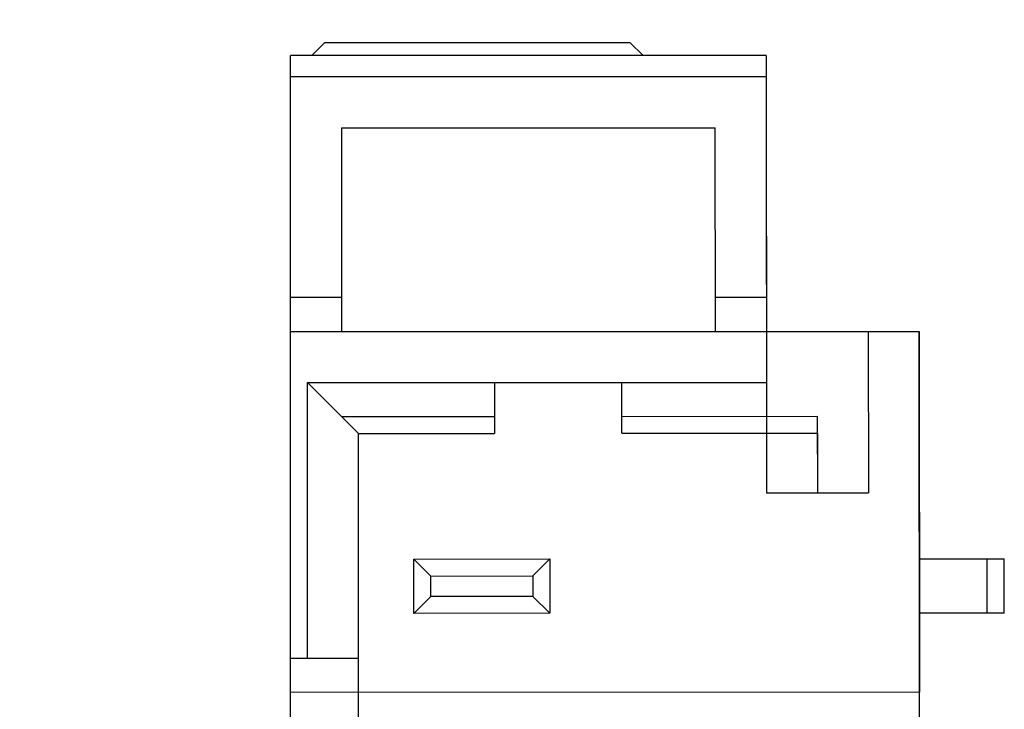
# Model space of a CAD drawing. Header units: millimetres. Extents: x 453.6 to 545.9, y 214.7 to 294.3.
# Tile 11 of 58: x 477.7 to 483.5, y 269.2 to 273.2. Entities that reach past the tile are written whole.
import ezdxf

# ---------------------------------------------------------------- set-up
doc = ezdxf.new("R2010")
doc.units = ezdxf.units.MM
doc.header["$LTSCALE"] = 30.734
doc.header["$PDMODE"] = 3
doc.header["$PDSIZE"] = 0.3125
doc.layers.get('0').update_dxf_attribs({"linetype": 'CONTINUOUS'})
doc.layers.get('Defpoints').update_dxf_attribs({"linetype": 'CONTINUOUS'})
doc.layers.add('dim', color=6, linetype='CONTINUOUS', lineweight=9)
doc.styles.add('Verdana', font='verdana.ttf', dxfattribs={"height": 2.5})
doc.dimstyles.new('aaaaaaaa 3.0', dxfattribs={"dimtxt": 2.5, "dimasz": 1.5, "dimexe": 1.25, "dimexo": 0.625, "dimtad": 1, "dimdec": 1, "dimzin": 9, "dimdsep": 46, "dimtxsty": 'Verdana', "dimcen": 0, "dimazin": 0, "dimtfac": 1, "dimtofl": 0, "dimtmove": 0, "dimatfit": 3, "dimfxl": 1, "dimlwd": 25, "dimlwe": 25, "dimarcsym": 0})

# ---------------------------------------------------------------- blocks, each defined once
blk = doc.blocks.new('*D45')
at = {"layer": 'Defpoints', "color": 0}
for p in [(482.2733, 276.4739), (457.1679, 262.0629), (482.2708, 262.0629)]:
    blk.add_point(p, dxfattribs=at)
at = {"layer": 'dim', "color": 0, "lineweight": 25}
for p, q in [((481.6483, 276.4739), (455.9179, 276.4739)), ((457.1679, 274.9739), (457.1679, 263.5629)), ((481.6458, 262.0629), (455.9179, 262.0629))]:
    blk.add_line(p, q, dxfattribs=at)
at = {"layer": 'dim', "color": 0}
for points in [[(457.4179, 274.9739), (456.9179, 274.9739), (457.1679, 276.4739)], [(456.9179, 263.5629), (457.4179, 263.5629), (457.1679, 262.0629)]]:
    blk.add_solid(points, dxfattribs=at)
at = {"layer": 'dim', "color": 0, "insert": (455.2887, 269.2684), "char_height": 2.5, "attachment_point": 5, "rotation": 90, "style": 'Verdana'}
blk.add_mtext('14.4', dxfattribs=at)

msp = doc.modelspace()

# ---------------------------------------------------------------- linework, layer by layer
at = {"linetype": 'Continuous'}
for p, q in [((479.5347, 273.1008), (479.4598, 273.0258)), ((479.5347, 273.1008), (479.4598, 273.0258)), ((481.3347, 273.1013), (479.5347, 273.1008)), ((481.3347, 273.1013), (479.5347, 273.1008)), ((481.4098, 273.0263), (481.3347, 273.1013)), ((481.4098, 273.0263), (481.3347, 273.1013)), ((482.1348, 273.0265), (479.3348, 273.0257)), ((479.3358, 269.0757), (479.3348, 273.0257)), ((482.1348, 273.0265), (482.1353, 270.9015)), ((482.1348, 272.9015), (479.3348, 272.9007)), ((479.3358, 269.2757), (479.3348, 272.9007)), ((482.1348, 272.9015), (482.1355, 270.4515)), ((479.6349, 272.6008), (481.8349, 272.6014)), ((479.6349, 272.6008), (481.8349, 272.6014)), ((479.6349, 272.6008), (479.6352, 271.4008)), ((479.6349, 272.6008), (479.6352, 271.4008)), ((481.8352, 271.4014), (481.8349, 272.6014)), ((481.8352, 271.4014), (481.8349, 272.6014)), ((479.6351, 271.6008), (479.3351, 271.6007)), ((479.6351, 271.6008), (479.3351, 271.6007)), ((482.1351, 271.6015), (481.8351, 271.6014)), ((482.1351, 271.6015), (481.8351, 271.6014)), ((479.3352, 271.4007), (483.0352, 271.4018)), ((479.3352, 271.4007), (483.0352, 271.4018)), ((482.7352, 271.4017), (482.7355, 270.4517)), ((482.7352, 271.4017), (482.7355, 270.4517)), ((483.0352, 271.4018), (483.0358, 269.2768)), ((483.0364, 267.1518), (483.0352, 271.4018)), ((479.4353, 271.1008), (482.1353, 271.1015)), ((479.4353, 271.1008), (482.1353, 271.1015)), ((479.4357, 269.4758), (479.4353, 271.1008)), ((479.4357, 269.4758), (479.4353, 271.1008)), ((479.6353, 270.9008), (479.4353, 271.1008)), ((479.7354, 270.8009), (479.4353, 271.1008)), ((480.5353, 271.1011), (480.5353, 270.9011)), ((480.5353, 271.1011), (480.5354, 270.8011)), ((481.2853, 270.9013), (481.2853, 271.1013)), ((481.2854, 270.8013), (481.2853, 271.1013)), ((479.6353, 270.9008), (480.5353, 270.9011)), ((481.2853, 270.9013), (482.4353, 270.9016)), ((482.4353, 270.9016), (482.4355, 270.4516)), ((479.7354, 270.8009), (480.5354, 270.8011)), ((479.7362, 267.6509), (479.7354, 270.8009)), ((479.7358, 269.2759), (479.7354, 270.8009)), ((481.2854, 270.8013), (482.4354, 270.8016)), ((482.1354, 270.8015), (482.1355, 270.4515)), ((482.4354, 270.8016), (482.4355, 270.4516)), ((482.1355, 270.4515), (482.7355, 270.4517)), ((482.1355, 270.4515), (482.7355, 270.4517)), ((480.0606, 270.0609), (480.8606, 270.0612)), ((480.0606, 270.0609), (480.8606, 270.0612)), ((480.0607, 269.7409), (480.0606, 270.0609)), ((480.0607, 269.7409), (480.0606, 270.0609)), ((480.1606, 269.961), (480.0606, 270.0609)), ((480.1606, 269.961), (480.0606, 270.0609)), ((480.7606, 269.9611), (480.8606, 270.0612)), ((480.7606, 269.9611), (480.8606, 270.0612)), ((480.8606, 270.0612), (480.8607, 269.7412)), ((480.8606, 270.0612), (480.8607, 269.7412)), ((483.0356, 270.0618), (483.5356, 270.0619)), ((483.0356, 270.0618), (483.5356, 270.0619)), ((483.4357, 269.7419), (483.4356, 270.0619)), ((483.4357, 269.7419), (483.4356, 270.0619)), ((483.5357, 269.7419), (483.5356, 270.0619)), ((483.5357, 269.7419), (483.5356, 270.0619)), ((480.1606, 269.961), (480.7606, 269.9611)), ((480.1606, 269.961), (480.7606, 269.9611)), ((480.1606, 269.841), (480.1606, 269.961)), ((480.1606, 269.841), (480.1606, 269.961)), ((480.7606, 269.9611), (480.7606, 269.8411)), ((480.7606, 269.9611), (480.7606, 269.8411)), ((480.1606, 269.841), (480.0607, 269.7409)), ((480.1606, 269.841), (480.0607, 269.7409)), ((480.7606, 269.8411), (480.1606, 269.841)), ((480.7606, 269.8411), (480.1606, 269.841)), ((480.7606, 269.8411), (480.8607, 269.7412)), ((480.7606, 269.8411), (480.8607, 269.7412)), ((480.8607, 269.7412), (480.0607, 269.7409)), ((480.8607, 269.7412), (480.0607, 269.7409)), ((483.5357, 269.7419), (483.0357, 269.7418)), ((483.5357, 269.7419), (483.0357, 269.7418)), ((479.7357, 269.4759), (479.3357, 269.4757)), ((479.7357, 269.4759), (479.3357, 269.4757)), ((483.0358, 269.2768), (479.3358, 269.2757))]:
    msp.add_line(p, q, dxfattribs=at)

# ---------------------------------------------------------------- dimensions: what is measured, and where the dimension line sits
at = {"layer": 'dim'}
dim = msp.add_linear_dim(base=(457.1679, 262.0629), p1=(482.2733, 276.4739), p2=(482.2708, 262.0629), angle=90, dimstyle='aaaaaaaa 3.0', dxfattribs=at)
dim.commit()
dim.dimension.update_dxf_attribs({"geometry": '*D45', "text_midpoint": (457.1679, 269.2684), "dimtype": 160})

doc.saveas('drawing.dxf')
